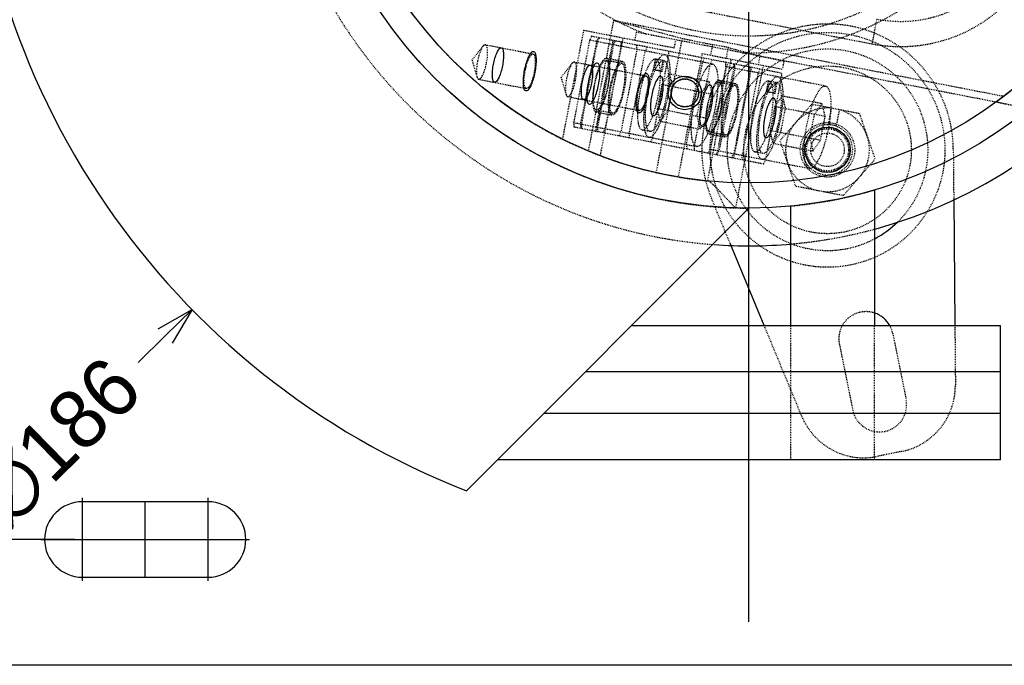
# Model space of a CAD drawing. Header units: millimetres. Extents: x -24622 to 57, y -1603 to 1112.
# Tile 109 of 219: x -2051 to -1934, y 815 to 892. Entities that reach past the tile are written whole.
import ezdxf
from ezdxf.lldxf.tags import DXFTag

# ---------------------------------------------------------------- set-up
doc = ezdxf.new("R2010")
doc.units = ezdxf.units.MM
doc.linetypes.add('HIDDEN', pattern=[0.2, 0.1, -0.1])
doc.layers.add('02___PRT_ALL_AXES', color=7, linetype='Continuous')
doc.layers.add('DEFAULT_2', color=8, linetype='HIDDEN')
tags = doc.linetypes.add('CENTER', pattern=[2, 1.25, -0.25, 0.25, -0.25]).pattern_tags.tags
tags[10:11] = [DXFTag(74, 4), DXFTag(75, 0), DXFTag(340, '0'), DXFTag(46, 1.0), DXFTag(50, 0.0), DXFTag(44, 0.0), DXFTag(45, 0.0)]
tags[8:9] = [DXFTag(74, 4), DXFTag(75, 0), DXFTag(340, '0'), DXFTag(46, 1.0), DXFTag(50, 0.0), DXFTag(44, 0.0), DXFTag(45, 0.0)]
tags[6:7] = [DXFTag(74, 4), DXFTag(75, 0), DXFTag(340, '0'), DXFTag(46, 1.0), DXFTag(50, 0.0), DXFTag(44, 0.0), DXFTag(45, 0.0)]
tags[4:5] = [DXFTag(74, 4), DXFTag(75, 0), DXFTag(340, '0'), DXFTag(46, 1.0), DXFTag(50, 0.0), DXFTag(44, 0.0), DXFTag(45, 0.0)]
doc.dimstyles.new('7', dxfattribs={"dimtxt": 7, "dimasz": 4.5, "dimexe": 0.7, "dimexo": 0.9, "dimgap": 1.8, "dimtad": 0, "dimtxsty": 'Standard', "dimblk": 'OPEN30', "dimcen": 0, "dimclrd": 5, "dimclre": 3, "dimclrt": 256, "dimadec": 0, "dimazin": 2, "dimtm": 1e-09, "dimtfac": 0.6, "dimtofl": 0, "dimtmove": 0, "dimatfit": 3, "dimldrblk": 'OPEN30', "dimfxl": 1, "dimtolj": 1, "dimarcsym": 0})

# ---------------------------------------------------------------- blocks, each defined once
blk = doc.blocks.new('_Open30')
at = {"color": 0, "linetype": 'ByBlock', "lineweight": -2}
for p, q in [((-1, 0.268), (0, 0)), ((0, 0), (-1, -0.268)), ((0, 0), (-1, 0))]:
    blk.add_line(p, q, dxfattribs=at)
blk = doc.blocks.new('*D80')
at = {"color": 3, "linetype": 'ByBlock', "lineweight": -2}
for p, q in [((-2044.41, 1000.2), (-2072.98, 1000.2)), ((-2044.41, 830.2), (-2072.98, 830.2))]:
    blk.add_line(p, q, dxfattribs=at)
at = {"color": 5, "linetype": 'ByBlock', "lineweight": -2}
for p, q in [((-2072.28, 995.7), (-2072.28, 924.59)), ((-2072.28, 834.7), (-2072.28, 905.82))]:
    blk.add_line(p, q, dxfattribs=at)
at = {"layer": 'Defpoints', "color": 0, "linetype": 'ByBlock'}
for p in [(-2043.51, 1000.2), (-2072.28, 830.2), (-2043.51, 830.2)]:
    blk.add_point(p, dxfattribs=at)
at = {"color": 5, "linetype": 'ByBlock', "lineweight": -2, "xscale": 4.5, "yscale": 4.5, "zscale": 4.5}
for p, rotation in [((-2072.28, 1000.2), 90), ((-2072.28, 830.2), 270)]:
    blk.add_blockref('_Open30', p, dxfattribs=dict(at, rotation=rotation))
at = {"linetype": 'ByBlock', "insert": (-2072.28, 915.2), "char_height": 7, "attachment_point": 5, "rotation": 90}
blk.add_mtext('\\A1;170', dxfattribs=at)
blk = doc.blocks.new('*D90')
at = {"color": 5, "linetype": 'ByBlock', "lineweight": -2}
blk.add_line((-2036.85, 851.31), (-2033.64, 854.46), dxfattribs=at)
at = {"layer": 'Defpoints', "color": 0, "linetype": 'ByBlock'}
for p in [(-1897.59, 987.8), (-2030.42, 857.61)]:
    blk.add_point(p, dxfattribs=at)
at = {"color": 5, "linetype": 'ByBlock', "lineweight": -2, "xscale": 4.5, "yscale": 4.5, "zscale": 4.5, "rotation": 44.42437123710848}
blk.add_blockref('_Open30', (-2030.42, 857.61), dxfattribs=at)
at = {"linetype": 'ByBlock', "insert": (-2046.47, 841.88), "char_height": 7, "attachment_point": 5, "rotation": 44.4244}
blk.add_mtext('\\A1;∅186', dxfattribs=at)

msp = doc.modelspace()

# ---------------------------------------------------------------- linework, layer by layer
at = {"color": 1, "linetype": 'CENTER', "ltscale": 94.488}
msp.add_line((-1964.006, 820.403), (-1964.006, 1025.003), dxfattribs=at)
at = {"color": 7, "linetype": 'Continuous'}
for p, q in [((-1949.006, 871.87), (-1949.006, 855.703)), ((-1939.568, 870.864), (-1939.43, 855.703)), ((-1964.006, 869.703), (-1997.691, 836.018)), ((-1959.006, 855.703), (-1959.006, 869.94)), ((-1962.174, 855.703), (-1966.201, 865.416)), ((-1978.006, 855.703), (-1934.006, 855.703)), ((-1934.006, 839.703), (-1934.006, 855.703)), ((-1934.006, 850.203), (-1983.506, 850.203)), ((-1934.006, 845.203), (-1988.506, 845.203)), ((-1934.006, 839.703), (-1994.006, 839.703)), ((-2028.506, 834.703), (-2043.506, 834.703)), ((-2043.506, 825.703), (-2028.506, 825.703)), ((-1880.006, 815.203), (-2053.506, 815.203))]:
    msp.add_line(p, q, dxfattribs=at)
at = {"color": 1, "linetype": 'CENTER', "ltscale": 4.572}
for p, q in [((-2043.506, 825.253), (-2043.506, 835.153)), ((-2028.506, 825.253), (-2028.506, 835.153)), ((-2048.456, 830.203), (-2038.556, 830.203)), ((-2033.456, 830.203), (-2023.556, 830.203))]:
    msp.add_line(p, q, dxfattribs=at)
at = {"color": 1, "linetype": 'CENTER', "ltscale": 0.9144}
for p, q in [((-2036.006, 825.703), (-2036.006, 834.703)), ((-2048.006, 830.203), (-2024.006, 830.203))]:
    msp.add_line(p, q, dxfattribs=at)
at = {"color": 7, "linetype": 'Continuous'}
for centre, radius in [((-1971.638, 883.438), 2), ((-1954.621, 876.65), 2.7)]:
    msp.add_circle(centre, radius, dxfattribs=at)
for centre, radius, start, end in [((-1964.006, 922.703), 93, 180, 248.76428), ((-1964.006, 922.703), 57.5, 285.17438, 0.00494), ((-1954.621, 876.65), 3, 69.40593, 88.59407), ((-1954.621, 876.65), 12, 298.03348, 314.33062), ((-1964.006, 922.703), 57.5, 265.84517, 275.00673), ((-1950.028, 854.113), 3.25, 29.33246, 71.46837), ((-2043.506, 830.203), 4.5, 90, 270), ((-2028.506, 830.203), 4.5, 270, 90)]:
    msp.add_arc(centre, radius, start, end, dxfattribs=at)
for points, start_tangent, end_tangent in [([(-1994.469, 886.857), (-1994.298, 887.559), (-1994.085, 888.16), (-1993.857, 888.587), (-1993.635, 888.8), (-1993.45, 888.767), (-1993.323, 888.492), (-1993.269, 888.01), (-1993.296, 887.368), (-1993.401, 886.65)], (0.1938681, 0.9810276), (-0.1881397, -0.9821423)), ([(-1990.752, 886.135), (-1990.559, 886.933), (-1990.315, 887.621), (-1990.051, 888.116), (-1989.797, 888.357), (-1989.585, 888.316), (-1989.441, 887.997), (-1989.381, 887.44), (-1989.413, 886.711), (-1989.533, 885.898)], (0.190809, 0.9816272), (-0.190809, -0.9816272)), ([(-1993.401, 886.65), (-1993.572, 885.948), (-1993.785, 885.347), (-1994.013, 884.919), (-1994.235, 884.707), (-1994.42, 884.74), (-1994.547, 885.015), (-1994.601, 885.497), (-1994.574, 886.139), (-1994.469, 886.857)], (-0.1938679, -0.9810276), (0.1881398, 0.9821423)), ([(-1983.848, 884.793), (-1983.678, 885.495), (-1983.465, 886.095), (-1983.236, 886.523), (-1983.015, 886.736), (-1982.829, 886.703), (-1982.702, 886.428), (-1982.648, 885.945), (-1982.675, 885.303), (-1982.781, 884.585)], (0.1938759, 0.9810261), (-0.1881318, -0.9821438)), ([(-1981.922, 884.418), (-1981.797, 885.265), (-1981.764, 886.025), (-1981.826, 886.605), (-1981.977, 886.937), (-1982.197, 886.98), (-1982.461, 886.729), (-1982.737, 886.214), (-1982.991, 885.497), (-1983.192, 884.665)], (0.190809, 0.9816272), (-0.190809, -0.9816272)), ([(-1989.533, 885.898), (-1989.726, 885.099), (-1989.97, 884.411), (-1990.234, 883.917), (-1990.487, 883.676), (-1990.699, 883.717), (-1990.844, 884.035), (-1990.904, 884.593), (-1990.872, 885.322), (-1990.752, 886.135)], (-0.190809, -0.9816272), (0.190809, 0.9816272)), ([(-1977.287, 883.517), (-1977.093, 884.316), (-1976.85, 885.004), (-1976.585, 885.498), (-1976.332, 885.74), (-1976.12, 885.698), (-1975.975, 885.38), (-1975.915, 884.822), (-1975.947, 884.093), (-1976.067, 883.28)], (0.190809, 0.9816272), (-0.190809, -0.9816272)), ([(-1982.781, 884.585), (-1982.951, 883.883), (-1983.164, 883.283), (-1983.392, 882.855), (-1983.614, 882.642), (-1983.799, 882.675), (-1983.927, 882.95), (-1983.98, 883.433), (-1983.953, 884.075), (-1983.848, 884.793)], (-0.1938758, -0.9810261), (0.1881319, 0.9821438)), ([(-1983.192, 884.665), (-1983.317, 883.818), (-1983.35, 883.059), (-1983.288, 882.478), (-1983.137, 882.146), (-1982.916, 882.104), (-1982.652, 882.355), (-1982.377, 882.87), (-1982.123, 883.586), (-1981.922, 884.418)], (-0.190809, -0.9816272), (0.190809, 0.9816272)), ([(-1974.362, 882.949), (-1974.242, 883.762), (-1974.21, 884.491), (-1974.27, 885.048), (-1974.415, 885.367), (-1974.626, 885.408), (-1974.88, 885.167), (-1975.144, 884.672), (-1975.388, 883.984), (-1975.581, 883.186)], (0.190809, 0.9816272), (-0.190809, -0.9816272)), ([(-1970.018, 883.123), (-1970.021, 883.763), (-1970.265, 884.353), (-1970.711, 884.803), (-1971.31, 885.055), (-1971.958, 885.057), (-1972.55, 884.813), (-1973.012, 884.351), (-1973.258, 883.753)], (0.1759776, 0.9843942), (-0.2019599, -0.9793938)), ([(-1968.456, 881.801), (-1968.331, 882.648), (-1968.298, 883.407), (-1968.361, 883.988), (-1968.511, 884.32), (-1968.732, 884.363), (-1968.996, 884.111), (-1969.271, 883.596), (-1969.525, 882.88), (-1969.727, 882.048)], (0.190809, 0.9816272), (-0.190809, -0.9816272)), ([(-1976.067, 883.28), (-1976.261, 882.482), (-1976.504, 881.794), (-1976.769, 881.299), (-1977.022, 881.058), (-1977.234, 881.099), (-1977.378, 881.418), (-1977.438, 881.975), (-1977.406, 882.704), (-1977.287, 883.517)], (-0.190809, -0.9816272), (0.190809, 0.9816272)), ([(-1973.258, 883.753), (-1973.255, 883.113), (-1973.011, 882.523), (-1972.565, 882.073), (-1971.966, 881.821), (-1971.318, 881.82), (-1970.726, 882.063), (-1970.264, 882.525), (-1970.018, 883.123)], (-0.1759776, -0.9843942), (0.2019599, 0.9793938)), ([(-1975.581, 883.186), (-1975.701, 882.373), (-1975.733, 881.644), (-1975.673, 881.086), (-1975.528, 880.768), (-1975.317, 880.727), (-1975.063, 880.968), (-1974.799, 881.462), (-1974.555, 882.15), (-1974.362, 882.949)], (-0.190809, -0.9816272), (0.190809, 0.9816272)), ([(-1969.727, 882.048), (-1969.851, 881.201), (-1969.885, 880.442), (-1969.822, 879.861), (-1969.672, 879.529), (-1969.451, 879.486), (-1969.187, 879.737), (-1968.912, 880.252), (-1968.658, 880.969), (-1968.456, 881.801)], (-0.190809, -0.9816272), (0.190809, 0.9816272)), ([(-1960.896, 880.331), (-1960.776, 881.144), (-1960.745, 881.873), (-1960.805, 882.431), (-1960.949, 882.749), (-1961.161, 882.791), (-1961.414, 882.549), (-1961.679, 882.055), (-1961.922, 881.367), (-1962.116, 880.568)], (0.190809, 0.9816272), (-0.190809, -0.9816272)), ([(-1962.116, 880.568), (-1962.236, 879.756), (-1962.267, 879.026), (-1962.207, 878.469), (-1962.063, 878.15), (-1961.851, 878.109), (-1961.598, 878.35), (-1961.333, 878.845), (-1961.09, 879.533), (-1960.896, 880.331)], (-0.190809, -0.9816272), (0.190809, 0.9816272))]:
    msp.add_spline(points, degree=3, dxfattribs=dict(at, start_tangent=start_tangent, end_tangent=end_tangent))
at = {"layer": '02___PRT_ALL_AXES', "color": 7, "linetype": 'Continuous'}
for radius in [53, 50]:
    msp.add_circle((-1964.006, 922.703), radius, dxfattribs=at)
at = {"layer": 'DEFAULT_2', "color": 8, "linetype": 'HIDDEN'}
for p, q in [((-1990.133, 897.22), (-1949.327, 889.288)), ((-1980.143, 892.093), (-1983.17, 876.522)), ((-1980.143, 892.093), (-1971.94, 889.937)), ((-1980.143, 892.093), (-1933.563, 883.039)), ((-1948.755, 892.233), (-1949.327, 889.288)), ((-1983.728, 890.882), (-1986.247, 877.922)), ((-1972.896, 888.776), (-1983.728, 890.882)), ((-1977.44, 890.678), (-1977.631, 889.697)), ((-1930.583, 881.57), (-1977.44, 890.678)), ((-1995.431, 889.184), (-1989.742, 888.078)), ((-1983, 889.722), (-1984.908, 879.905)), ((-1982.179, 889.562), (-1984.087, 879.746)), ((-1983.96, 879.721), (-1982.052, 889.537)), ((-1982.778, 890.188), (-1983, 889.722)), ((-1980.283, 889.193), (-1983, 889.722)), ((-1960.134, 885.786), (-1982.778, 890.188)), ((-1982.191, 879.377), (-1980.283, 889.193)), ((-1981.957, 890.028), (-1982.179, 889.562)), ((-1980.205, 889.178), (-1982.114, 879.362)), ((-1980.156, 889.169), (-1982.064, 879.352)), ((-1982.052, 889.537), (-1981.83, 890.003)), ((-1981.718, 875.946), (-1978.994, 889.961)), ((-1980.283, 889.193), (-1980.06, 889.659)), ((-1980.205, 889.178), (-1980.237, 889.694)), ((-1968.328, 886.87), (-1980.205, 889.178)), ((-1979.933, 889.635), (-1980.156, 889.169)), ((-1979.289, 889.509), (-1979.257, 888.994)), ((-1977.361, 888.625), (-1977.393, 889.141)), ((-1975.05, 873.938), (-1971.94, 889.937)), ((-1972.896, 888.776), (-1972.705, 889.758)), ((-1968.341, 889.199), (-1968.586, 887.938)), ((-1966.443, 888.839), (-1968.341, 889.199)), ((-1997.028, 887.355), (-1995.711, 889.013)), ((-1979.257, 888.994), (-1981.165, 879.178)), ((-1977.361, 888.625), (-1979.269, 878.809)), ((-1978.271, 878.615), (-1976.363, 888.431)), ((-1976.363, 888.431), (-1976.14, 888.898)), ((-1973.6, 888.404), (-1973.568, 887.888)), ((-1969.578, 888.131), (-1972.437, 873.419)), ((-1969.578, 888.131), (-1960.008, 886.271)), ((-1966.689, 887.57), (-1966.443, 888.839)), ((-1966.443, 888.839), (-1962.654, 887.844)), ((-1997.028, 887.355), (-1996.428, 885.323)), ((-1986.407, 885.29), (-1985.09, 886.949)), ((-1984.81, 887.119), (-1976.276, 885.46)), ((-1979.14, 886.934), (-1981.036, 887.302)), ((-1979.092, 887.179), (-1980.989, 887.548)), ((-1975.476, 878.072), (-1973.568, 887.888)), ((-1975.164, 887.478), (-1975.413, 886.199)), ((-1975.037, 887.453), (-1975.286, 886.174)), ((-1974.089, 887.269), (-1975.164, 887.478)), ((-1974.464, 886.014), (-1974.216, 887.294)), ((-1974.337, 885.99), (-1974.089, 887.269)), ((-1971.443, 877.288), (-1969.535, 887.104)), ((-1970.495, 877.104), (-1968.587, 886.92)), ((-1969.312, 887.57), (-1969.535, 887.104)), ((-1968.925, 872.947), (-1966.096, 887.454)), ((-1968.587, 886.92), (-1968.364, 887.386)), ((-1966.74, 886.561), (-1966.772, 887.076)), ((-1966.468, 887.017), (-1966.69, 886.551)), ((-1965.824, 886.892), (-1965.792, 886.377)), ((-1965.665, 886.352), (-1965.696, 886.867)), ((-1962.852, 886.824), (-1962.654, 887.844)), ((-1959.817, 887.253), (-1960.008, 886.271)), ((-1974.337, 885.99), (-1975.413, 886.199)), ((-1975.347, 886.197), (-1975.413, 886.199)), ((-1974.399, 886.012), (-1975.347, 886.197)), ((-1975.286, 886.174), (-1975.347, 886.197)), ((-1974.464, 886.014), (-1974.399, 886.012)), ((-1974.399, 886.012), (-1974.337, 885.99)), ((-1974.383, 884.423), (-1973.472, 885.717)), ((-1973.472, 885.717), (-1973.113, 884.176)), ((-1973.472, 885.717), (-1968.732, 884.795)), ((-1966.74, 886.561), (-1968.648, 876.745)), ((-1966.69, 886.551), (-1968.598, 876.735)), ((-1967.7, 876.56), (-1965.792, 886.377)), ((-1965.665, 886.352), (-1967.573, 876.536)), ((-1954.863, 884.252), (-1966.74, 886.561)), ((-1963.896, 886.008), (-1965.804, 876.192)), ((-1965.677, 876.167), (-1963.768, 885.983)), ((-1962.303, 886.717), (-1965.606, 869.727)), ((-1962.898, 885.814), (-1964.806, 875.998)), ((-1963.896, 886.008), (-1963.927, 886.523)), ((-1963.8, 886.499), (-1963.768, 885.983)), ((-1962.898, 885.814), (-1962.675, 886.28)), ((-1960.134, 885.786), (-1960.103, 885.271)), ((-1996.232, 885.061), (-1990.543, 883.955)), ((-1986.407, 885.29), (-1985.807, 883.259)), ((-1974.383, 884.423), (-1974.934, 881.59)), ((-1968.372, 883.255), (-1974.383, 884.423)), ((-1968.732, 884.795), (-1969.642, 883.502)), ((-1968.372, 883.255), (-1968.732, 884.795)), ((-1965.674, 884.316), (-1967.571, 884.685)), ((-1967.523, 884.93), (-1965.627, 884.562)), ((-1962.011, 875.454), (-1960.103, 885.271)), ((-1961.699, 884.86), (-1961.947, 883.581)), ((-1961.572, 884.836), (-1961.82, 883.557)), ((-1960.623, 884.651), (-1961.699, 884.86)), ((-1960.999, 883.397), (-1960.75, 884.676)), ((-1960.872, 883.372), (-1960.623, 884.651)), ((-1973.663, 881.343), (-1973.113, 884.176)), ((-1970.193, 880.668), (-1969.642, 883.502)), ((-1968.923, 880.421), (-1968.372, 883.255)), ((-1960.872, 883.372), (-1961.947, 883.581)), ((-1961.882, 883.579), (-1961.947, 883.581)), ((-1960.934, 883.395), (-1961.882, 883.579)), ((-1961.82, 883.557), (-1961.882, 883.579)), ((-1960.999, 883.397), (-1960.934, 883.395)), ((-1960.934, 883.395), (-1960.872, 883.372)), ((-1985.611, 882.996), (-1977.078, 881.337)), ((-1960.918, 881.806), (-1960.007, 883.099)), ((-1956.5, 882.109), (-1960.288, 877.751)), ((-1960.007, 883.099), (-1959.647, 881.559)), ((-1960.007, 883.099), (-1955.266, 882.178)), ((-1956.5, 882.109), (-1950.833, 881.007)), ((-1955.266, 882.178), (-1956.177, 880.884)), ((-1954.906, 880.637), (-1955.266, 882.178)), ((-1982.229, 881.167), (-1980.332, 880.799)), ((-1982.181, 881.413), (-1980.285, 881.044)), ((-1974.574, 880.049), (-1974.934, 881.59)), ((-1974.934, 881.59), (-1968.923, 880.421)), ((-1973.663, 881.343), (-1974.574, 880.049)), ((-1960.918, 881.806), (-1961.468, 878.972)), ((-1954.906, 880.637), (-1960.918, 881.806)), ((-1960.198, 878.725), (-1959.647, 881.559)), ((-1956.728, 878.051), (-1956.177, 880.884)), ((-1954.16, 881.641), (-1954.547, 879.649)), ((-1953.565, 879.458), (-1953.18, 881.451)), ((-1950.833, 881.007), (-1948.953, 875.548)), ((-1984.908, 879.905), (-1984.877, 879.39)), ((-1984.908, 879.905), (-1982.191, 879.377)), ((-1984.087, 879.746), (-1984.055, 879.23)), ((-1983.928, 879.205), (-1983.96, 879.721)), ((-1974.574, 880.049), (-1969.833, 879.128)), ((-1970.193, 880.668), (-1969.833, 879.128)), ((-1969.833, 879.128), (-1968.923, 880.421)), ((-1955.457, 877.804), (-1954.906, 880.637)), ((-1984.877, 879.39), (-1962.233, 874.988)), ((-1982.336, 878.896), (-1982.114, 879.362)), ((-1982.159, 878.862), (-1982.191, 879.377)), ((-1982.114, 879.362), (-1970.236, 877.053)), ((-1982.064, 879.352), (-1982.032, 878.837)), ((-1981.165, 879.178), (-1981.388, 878.712)), ((-1979.491, 878.343), (-1979.269, 878.809)), ((-1978.239, 878.1), (-1978.271, 878.615)), ((-1976.741, 879.032), (-1976.675, 879.025)), ((-1976.74, 879.031), (-1975.792, 878.846)), ((-1975.727, 878.841), (-1975.793, 878.848)), ((-1968.763, 878.55), (-1966.867, 878.181)), ((-1968.716, 878.795), (-1966.819, 878.427)), ((-1961.109, 877.432), (-1961.468, 878.972)), ((-1961.468, 878.972), (-1955.457, 877.804)), ((-1960.198, 878.725), (-1961.109, 877.432)), ((-1975.476, 878.072), (-1975.699, 877.606)), ((-1961.109, 877.432), (-1956.368, 876.51)), ((-1958.408, 872.292), (-1960.288, 877.751)), ((-1956.728, 878.051), (-1956.368, 876.51)), ((-1956.368, 876.51), (-1955.457, 877.804)), ((-1971.443, 877.288), (-1971.411, 876.772)), ((-1970.463, 876.588), (-1970.495, 877.104)), ((-1968.871, 876.279), (-1968.648, 876.745)), ((-1968.648, 876.745), (-1956.771, 874.436)), ((-1968.598, 876.735), (-1968.567, 876.219)), ((-1967.7, 876.56), (-1967.922, 876.094)), ((-1967.795, 876.07), (-1967.573, 876.536)), ((-1966.026, 875.726), (-1965.804, 876.192)), ((-1965.677, 876.167), (-1965.899, 875.701)), ((-1963.337, 876.433), (-1963.275, 876.413)), ((-1962.326, 876.229), (-1963.275, 876.413)), ((-1963.275, 876.413), (-1963.21, 876.408)), ((-1962.325, 876.23), (-1962.389, 876.248)), ((-1939.621, 876.785), (-1939.568, 870.864)), ((-1964.774, 875.482), (-1964.806, 875.998)), ((-1962.011, 875.454), (-1962.233, 874.988)), ((-1952.741, 871.191), (-1948.953, 875.548)), ((-1952.741, 871.191), (-1958.408, 872.292)), ((-1966.201, 865.416), (-1968.477, 870.905)), ((-1965.606, 869.727), (-1965.683, 869.809)), ((-1957.684, 844.872), (-1962.174, 855.703)), ((-1959.006, 839.703), (-1959.006, 855.703)), ((-1949.006, 839.703), (-1949.006, 855.703)), ((-1939.43, 855.703), (-1939.366, 848.604)), ((-1946.843, 854.762), (-1945.246, 846.923)), ((-1953.212, 853.464), (-1951.615, 845.625)), ((-1945.768, 840.693), (-1948.696, 840.097))]:
    msp.add_line(p, q, dxfattribs=at)
for centre, radius in [((-1964.006, 922.703), 32.5), ((-1954.621, 876.65), 14), ((-1954.621, 876.65), 10), ((-1971.638, 883.438), 1.65), ((-1954.621, 876.65), 3.25), ((-1954.621, 876.65), 2.625), ((-1954.621, 876.65), 2.5), ((-1954.621, 876.65), 2)]:
    msp.add_circle(centre, radius, dxfattribs=at)
for centre, radius, start, end in [((-1964.006, 922.703), 57.5, 0.00494, 265.84517), ((-1964.006, 922.703), 53, 309.09553, 270), ((-1964.006, 922.703), 50, 306.15635, 24.35388), ((-1964.006, 922.703), 34.498, 148.74955, 249.24828), ((-1964.006, 922.703), 34.5, 268.76647, 9.22909), ((-1964.006, 922.703), 50, 186.15633, 264.35378), ((-1945.893, 906.958), 18, 259, 19), ((-1945.893, 906.958), 15, 259.01025, 19), ((-1954.621, 876.65), 15, 0.51831, 202.51831), ((-1954.621, 876.65), 12, 101.51831, 298.03348), ((-1954.621, 876.65), 12, 314.33062, 101.51831), ((-1954.621, 876.65), 5, 84.70258, 259), ((-1954.621, 876.65), 5, 264.58297, 73.29742), ((-1954.621, 876.65), 3, 88.59407, 69.40593), ((-1964.006, 922.703), 53, 275.41331, 286.44046), ((-1964.006, 922.703), 57.5, 275.00673, 285.17438), ((-1950.028, 854.113), 3.25, 71.46837, 191.51831), ((-1950.028, 854.113), 3.25, 11.51831, 29.33246), ((-1947.366, 848.532), 8, 281.51831, 0.51831), ((-1948.43, 846.274), 3.25, 191.51831, 11.51831), ((-1950.294, 847.935), 8, 202.51831, 281.51831)]:
    msp.add_arc(centre, radius, start, end, dxfattribs=at)
msp.add_ellipse((-1959.807, 887.304), major_axis=(2.945, -0.572), ratio=0.0174551, start_param=-2.8797933, end_param=-1.5707963, dxfattribs=at)
for points, start_tangent, end_tangent in [([(-1995.431, 889.183), (-1995.495, 889.182), (-1995.711, 889.013)], (-0.9816272, 0.190809), (-0.6220862, -0.7829487)), ([(-1995.298, 887.018), (-1995.185, 887.815), (-1995.171, 888.506), (-1995.202, 888.778), (-1995.257, 888.987), (-1995.431, 889.183)], (0.190809, 0.9816272), (-0.9816272, 0.190809)), ([(-1971.94, 889.937), (-1971.436, 889.82), (-1970.575, 889.639), (-1968.341, 889.199)], (0.9671439, -0.2542296), (0.9825089, -0.1862158)), ([(-1995.711, 889.013), (-1995.895, 888.715), (-1996.074, 888.295), (-1996.365, 887.226)], (-0.6220862, -0.7829487), (-0.190809, -0.9816272)), ([(-1990.676, 886.12), (-1990.482, 886.901), (-1990.236, 887.547), (-1990.105, 887.788), (-1989.976, 887.96), (-1989.742, 888.078)], (0.190809, 0.9816272), (0.9816117, -0.1908888)), ([(-1989.742, 888.078), (-1989.568, 887.881), (-1989.513, 887.673), (-1989.482, 887.4), (-1989.496, 886.709), (-1989.609, 885.913)], (0.9816117, -0.1908888), (-0.190809, -0.9816272)), ([(-1974.017, 887.975), (-1974.576, 887.696), (-1974.884, 887.285), (-1975.195, 886.712), (-1975.498, 885.999), (-1975.78, 885.174), (-1976.242, 883.314)], (-0.9816463, 0.1907104), (-0.190809, -0.9816272)), ([(-1973.701, 882.82), (-1973.433, 884.718), (-1973.385, 885.589), (-1973.399, 886.363), (-1973.472, 887.011), (-1973.604, 887.507), (-1974.017, 887.975)], (0.190809, 0.9816272), (-0.9816463, 0.1907104)), ([(-1996.365, 887.226), (-1996.496, 886.125), (-1996.487, 885.669), (-1996.428, 885.323)], (-0.190809, -0.9816272), (0.2834906, -0.958975)), ([(-1996.232, 885.061), (-1995.997, 885.178), (-1995.868, 885.35), (-1995.737, 885.591), (-1995.492, 886.237), (-1995.298, 887.018)], (0.9816272, -0.190809), (0.190809, 0.9816272)), ([(-1985.09, 886.949), (-1985.274, 886.651), (-1985.453, 886.231), (-1985.744, 885.161)], (-0.6220862, -0.7829487), (-0.190809, -0.9816272)), ([(-1984.81, 887.119), (-1984.874, 887.117), (-1985.09, 886.949)], (-0.9816272, 0.190809), (-0.6220862, -0.7829487)), ([(-1984.677, 884.954), (-1984.564, 885.751), (-1984.55, 886.442), (-1984.581, 886.714), (-1984.636, 886.922), (-1984.81, 887.119)], (0.190809, 0.9816272), (-0.9816272, 0.190809)), ([(-1980.989, 887.548), (-1981.352, 887.366), (-1981.552, 887.099), (-1981.754, 886.727), (-1981.951, 886.263), (-1982.134, 885.727), (-1982.434, 884.518), (-1982.609, 883.285), (-1982.64, 882.719), (-1982.631, 882.215), (-1982.583, 881.794), (-1982.498, 881.472), (-1982.229, 881.167)], (-0.9816272, 0.190809), (0.9816272, -0.190809)), ([(-1982.181, 881.413), (-1982.429, 881.694), (-1982.508, 881.991), (-1982.552, 882.38), (-1982.56, 882.845), (-1982.532, 883.367), (-1982.371, 884.505), (-1982.094, 885.621), (-1981.924, 886.117), (-1981.743, 886.544), (-1981.556, 886.888), (-1981.372, 887.135), (-1981.036, 887.302)], (-0.9816272, 0.190809), (0.9816272, -0.190809)), ([(-1982.229, 881.167), (-1981.866, 881.349), (-1981.665, 881.616), (-1981.463, 881.988), (-1981.267, 882.452), (-1981.083, 882.988), (-1980.783, 884.197), (-1980.609, 885.43), (-1980.578, 885.996), (-1980.586, 886.5), (-1980.634, 886.921), (-1980.72, 887.243), (-1980.989, 887.548)], (0.9816272, -0.190809), (-0.9816272, 0.190809)), ([(-1981.036, 887.302), (-1980.788, 887.021), (-1980.709, 886.724), (-1980.665, 886.335), (-1980.657, 885.87), (-1980.685, 885.348), (-1980.846, 884.209), (-1981.124, 883.094), (-1981.293, 882.598), (-1981.474, 882.171), (-1981.661, 881.827), (-1981.846, 881.58), (-1982.181, 881.413)], (0.9816272, -0.190809), (-0.9816272, 0.190809)), ([(-1980.332, 880.799), (-1980.601, 881.103), (-1980.687, 881.425), (-1980.735, 881.847), (-1980.743, 882.35), (-1980.712, 882.916), (-1980.538, 884.149), (-1980.238, 885.358), (-1980.054, 885.895), (-1979.858, 886.358), (-1979.655, 886.731), (-1979.455, 886.998), (-1979.092, 887.179)], (-0.9816272, 0.190809), (0.9816272, -0.190809)), ([(-1979.14, 886.934), (-1979.475, 886.766), (-1979.66, 886.52), (-1979.846, 886.176), (-1980.028, 885.748), (-1980.197, 885.253), (-1980.474, 884.137), (-1980.635, 882.999), (-1980.664, 882.476), (-1980.656, 882.011), (-1980.612, 881.623), (-1980.533, 881.325), (-1980.285, 881.044)], (-0.9816272, 0.190809), (0.9816272, -0.190809)), ([(-1979.092, 887.179), (-1978.823, 886.875), (-1978.738, 886.552), (-1978.69, 886.131), (-1978.681, 885.628), (-1978.712, 885.061), (-1978.887, 883.828), (-1979.187, 882.62), (-1979.37, 882.083), (-1979.567, 881.62), (-1979.769, 881.247), (-1979.969, 880.98), (-1980.332, 880.799)], (0.9816272, -0.190809), (-0.9816272, 0.190809)), ([(-1980.285, 881.044), (-1979.949, 881.211), (-1979.765, 881.458), (-1979.578, 881.802), (-1979.397, 882.23), (-1979.227, 882.725), (-1978.95, 883.841), (-1978.789, 884.979), (-1978.761, 885.502), (-1978.769, 885.966), (-1978.813, 886.355), (-1978.892, 886.653), (-1979.14, 886.934)], (0.9816272, -0.190809), (-0.9816272, 0.190809)), ([(-1975.164, 887.478), (-1975.396, 887.393), (-1975.647, 887.155), (-1975.909, 886.773), (-1976.17, 886.261), (-1976.656, 884.926), (-1977.035, 883.345), (-1977.25, 881.75), (-1977.285, 881.022), (-1977.27, 880.376), (-1977.204, 879.836), (-1977.092, 879.423), (-1976.742, 879.031)], (-0.9995696, -0.0293378), (0.9801141, -0.1984348)), ([(-1976.675, 879.025), (-1976.448, 879.107), (-1976.201, 879.336), (-1975.945, 879.705), (-1975.688, 880.201), (-1975.207, 881.496), (-1974.827, 883.039), (-1974.601, 884.613), (-1974.562, 885.994), (-1974.615, 886.549), (-1974.714, 886.987), (-1974.857, 887.292), (-1975.037, 887.453)], (0.9995696, 0.0293378), (-0.9157946, 0.4016469)), ([(-1975.794, 878.847), (-1976.144, 879.239), (-1976.256, 879.652), (-1976.321, 880.192), (-1976.337, 880.838), (-1976.301, 881.566), (-1976.087, 883.16), (-1975.708, 884.741), (-1975.222, 886.077), (-1974.96, 886.589), (-1974.699, 886.971), (-1974.448, 887.209), (-1974.216, 887.294)], (-0.9800441, 0.19878), (0.9995696, 0.0293378)), ([(-1974.089, 887.269), (-1973.909, 887.108), (-1973.766, 886.803), (-1973.667, 886.365), (-1973.614, 885.809), (-1973.653, 884.428), (-1973.879, 882.855), (-1974.259, 881.312), (-1974.74, 880.016), (-1974.997, 879.521), (-1975.253, 879.152), (-1975.5, 878.923), (-1975.727, 878.841)], (0.9157946, -0.4016469), (-0.9995696, -0.0293378)), ([(-1970.553, 882.208), (-1970.091, 884.068), (-1969.808, 884.894), (-1969.506, 885.607), (-1969.195, 886.18), (-1968.887, 886.59), (-1968.328, 886.869)], (0.190809, 0.9816272), (0.981608, -0.1909076)), ([(-1968.328, 886.869), (-1967.915, 886.401), (-1967.783, 885.905), (-1967.709, 885.257), (-1967.696, 884.483), (-1967.744, 883.612), (-1968.012, 881.715)], (0.981608, -0.1909076), (-0.190809, -0.9816272)), ([(-1990.543, 883.955), (-1990.717, 884.152), (-1990.772, 884.36), (-1990.803, 884.632), (-1990.789, 885.323), (-1990.676, 886.12)], (-0.9816117, 0.1908888), (0.190809, 0.9816272)), ([(-1989.609, 885.913), (-1989.803, 885.131), (-1990.048, 884.485), (-1990.179, 884.245), (-1990.308, 884.072), (-1990.543, 883.955)], (-0.190809, -0.9816272), (-0.9816117, 0.1908888)), ([(-1996.428, 885.323), (-1996.389, 885.219), (-1996.232, 885.061)], (0.2834906, -0.958975), (0.9816272, -0.190809)), ([(-1985.744, 885.161), (-1985.875, 884.061), (-1985.866, 883.604), (-1985.807, 883.259)], (-0.190809, -0.9816272), (0.2834906, -0.958975)), ([(-1985.611, 882.996), (-1985.377, 883.113), (-1985.247, 883.286), (-1985.117, 883.527), (-1984.871, 884.173), (-1984.677, 884.954)], (0.9816272, -0.190809), (0.190809, 0.9816272)), ([(-1977.21, 883.503), (-1977.016, 884.284), (-1976.771, 884.93), (-1976.64, 885.17), (-1976.511, 885.343), (-1976.276, 885.46)], (0.190809, 0.9816272), (0.9816117, -0.1908888)), ([(-1976.276, 885.46), (-1976.103, 885.264), (-1976.047, 885.055), (-1976.016, 884.783), (-1976.031, 884.092), (-1976.143, 883.295)], (0.9816117, -0.1908888), (-0.190809, -0.9816272)), ([(-1967.523, 884.93), (-1967.886, 884.749), (-1968.086, 884.482), (-1968.289, 884.109), (-1968.485, 883.646), (-1968.669, 883.109), (-1968.969, 881.901), (-1969.143, 880.668), (-1969.174, 880.101), (-1969.166, 879.598), (-1969.118, 879.177), (-1969.032, 878.854), (-1968.763, 878.55)], (-0.9816272, 0.190809), (0.9816272, -0.190809)), ([(-1968.716, 878.795), (-1968.964, 879.076), (-1969.043, 879.374), (-1969.087, 879.763), (-1969.095, 880.227), (-1969.066, 880.75), (-1968.905, 881.888), (-1968.628, 883.004), (-1968.459, 883.499), (-1968.277, 883.927), (-1968.091, 884.271), (-1967.906, 884.517), (-1967.571, 884.685)], (-0.9816272, 0.190809), (0.9816272, -0.190809)), ([(-1968.763, 878.55), (-1968.4, 878.731), (-1968.2, 878.998), (-1967.998, 879.371), (-1967.801, 879.834), (-1967.618, 880.371), (-1967.318, 881.579), (-1967.143, 882.812), (-1967.112, 883.379), (-1967.121, 883.882), (-1967.169, 884.303), (-1967.254, 884.626), (-1967.523, 884.93)], (0.9816272, -0.190809), (-0.9816272, 0.190809)), ([(-1967.571, 884.685), (-1967.323, 884.404), (-1967.244, 884.106), (-1967.2, 883.718), (-1967.192, 883.253), (-1967.22, 882.73), (-1967.381, 881.592), (-1967.658, 880.476), (-1967.828, 879.981), (-1968.009, 879.553), (-1968.196, 879.209), (-1968.38, 878.963), (-1968.716, 878.795)], (0.9816272, -0.190809), (-0.9816272, 0.190809)), ([(-1966.867, 878.181), (-1967.136, 878.486), (-1967.221, 878.808), (-1967.269, 879.229), (-1967.278, 879.733), (-1967.247, 880.299), (-1967.073, 881.532), (-1966.772, 882.741), (-1966.589, 883.277), (-1966.392, 883.741), (-1966.19, 884.113), (-1965.99, 884.38), (-1965.627, 884.562)], (-0.9816272, 0.190809), (0.9816272, -0.190809)), ([(-1965.627, 884.562), (-1965.358, 884.257), (-1965.273, 883.935), (-1965.225, 883.514), (-1965.216, 883.01), (-1965.247, 882.444), (-1965.421, 881.211), (-1965.721, 880.002), (-1965.905, 879.466), (-1966.102, 879.002), (-1966.304, 878.63), (-1966.504, 878.363), (-1966.867, 878.181)], (0.9816272, -0.190809), (-0.9816272, 0.190809)), ([(-1961.699, 884.86), (-1961.926, 884.779), (-1962.172, 884.549), (-1962.429, 884.181), (-1962.686, 883.685), (-1963.167, 882.39), (-1963.547, 880.847), (-1963.772, 879.273), (-1963.812, 877.892), (-1963.759, 877.337), (-1963.66, 876.899), (-1963.517, 876.594), (-1963.337, 876.433)], (-0.9995696, -0.0293378), (0.9157946, -0.4016469)), ([(-1963.21, 876.408), (-1962.982, 876.49), (-1962.736, 876.719), (-1962.48, 877.088), (-1962.223, 877.583), (-1961.742, 878.879), (-1961.362, 880.422), (-1961.136, 881.995), (-1961.097, 883.376), (-1961.149, 883.932), (-1961.249, 884.37), (-1961.391, 884.675), (-1961.572, 884.836)], (0.9995696, 0.0293378), (-0.9157946, 0.4016469)), ([(-1962.389, 876.248), (-1962.569, 876.409), (-1962.711, 876.714), (-1962.811, 877.152), (-1962.864, 877.708), (-1962.824, 879.089), (-1962.598, 880.662), (-1962.218, 882.206), (-1961.738, 883.501), (-1961.48, 883.996), (-1961.224, 884.365), (-1960.978, 884.594), (-1960.75, 884.676)], (-0.9157946, 0.4016469), (0.9995696, 0.0293378)), ([(-1960.552, 885.358), (-1961.111, 885.079), (-1961.419, 884.668), (-1961.73, 884.095), (-1962.032, 883.382), (-1962.314, 882.557), (-1962.776, 880.697)], (-0.9816463, 0.1907104), (-0.190809, -0.9816272)), ([(-1960.623, 884.651), (-1960.44, 884.486), (-1960.296, 884.172), (-1960.197, 883.719), (-1960.146, 883.146), (-1960.196, 881.726), (-1960.437, 880.118), (-1960.835, 878.56), (-1961.075, 877.871), (-1961.332, 877.278), (-1961.594, 876.802), (-1961.854, 876.461), (-1962.325, 876.229)], (0.9157946, -0.4016469), (-0.9830809, 0.1831717)), ([(-1960.236, 880.203), (-1959.967, 882.1), (-1959.92, 882.972), (-1959.933, 883.746), (-1960.007, 884.394), (-1960.138, 884.89), (-1960.552, 885.358)], (0.190809, 0.9816272), (-0.9816463, 0.1907104)), ([(-1985.807, 883.259), (-1985.769, 883.154), (-1985.611, 882.996)], (0.2834906, -0.958975), (0.9816272, -0.190809)), ([(-1977.078, 881.338), (-1977.251, 881.534), (-1977.306, 881.743), (-1977.337, 882.015), (-1977.323, 882.706), (-1977.21, 883.503)], (-0.9816117, 0.1908888), (0.190809, 0.9816272)), ([(-1976.143, 883.295), (-1976.337, 882.514), (-1976.583, 881.868), (-1976.714, 881.627), (-1976.843, 881.455), (-1977.078, 881.338)], (-0.190809, -0.9816272), (-0.9816117, 0.1908888)), ([(-1976.242, 883.314), (-1976.51, 881.417), (-1976.558, 880.546), (-1976.544, 879.771), (-1976.47, 879.124), (-1976.339, 878.627), (-1975.925, 878.159)], (-0.190809, -0.9816272), (0.9816463, -0.1907104)), ([(-1965.674, 884.316), (-1966.01, 884.149), (-1966.194, 883.902), (-1966.381, 883.559), (-1966.563, 883.131), (-1966.732, 882.635), (-1967.009, 881.52), (-1967.17, 880.382), (-1967.199, 879.859), (-1967.191, 879.394), (-1967.146, 879.005), (-1967.067, 878.708), (-1966.819, 878.427)], (-0.9816272, 0.190809), (0.9816272, -0.190809)), ([(-1966.819, 878.427), (-1966.484, 878.594), (-1966.299, 878.841), (-1966.113, 879.184), (-1965.931, 879.612), (-1965.762, 880.108), (-1965.485, 881.223), (-1965.324, 882.361), (-1965.295, 882.884), (-1965.303, 883.349), (-1965.347, 883.738), (-1965.426, 884.035), (-1965.674, 884.316)], (0.9816272, -0.190809), (-0.9816272, 0.190809)), ([(-1957.087, 879.591), (-1956.625, 881.451), (-1956.343, 882.276), (-1956.041, 882.989), (-1955.729, 883.562), (-1955.422, 883.973), (-1954.863, 884.252)], (0.190809, 0.9816272), (0.981608, -0.1909076)), ([(-1954.863, 884.252), (-1954.449, 883.784), (-1954.318, 883.288), (-1954.244, 882.64), (-1954.231, 881.866), (-1954.278, 880.994), (-1954.547, 879.097)], (0.981608, -0.1909076), (-0.190809, -0.9816272)), ([(-1975.925, 878.159), (-1975.367, 878.438), (-1975.059, 878.849), (-1974.748, 879.422), (-1974.445, 880.135), (-1974.163, 880.961), (-1973.701, 882.82)], (0.9816463, -0.1907104), (0.190809, 0.9816272)), ([(-1970.236, 877.053), (-1970.65, 877.522), (-1970.781, 878.018), (-1970.855, 878.666), (-1970.869, 879.44), (-1970.821, 880.311), (-1970.553, 882.208)], (-0.981608, 0.1909076), (0.190809, 0.9816272)), ([(-1934.448, 882.375), (-1934.43, 882.365), (-1934.363, 882.346), (-1934.25, 882.319), (-1934.097, 882.284), (-1933.908, 882.242), (-1933.691, 882.196), (-1933.188, 882.09), (-1932.619, 881.974), (-1932.006, 881.851), (-1931.367, 881.724), (-1930.713, 881.595)], (-0.806567, -0.5911427), (0.9815404, -0.1912547)), ([(-1968.012, 881.715), (-1968.474, 879.855), (-1968.756, 879.029), (-1969.059, 878.316), (-1969.37, 877.743), (-1969.678, 877.332), (-1970.236, 877.053)], (-0.190809, -0.9816272), (-0.981608, 0.1909076)), ([(-1962.776, 880.697), (-1963.045, 878.799), (-1963.092, 877.928), (-1963.079, 877.154), (-1963.005, 876.506), (-1962.874, 876.01), (-1962.46, 875.542)], (-0.190809, -0.9816272), (0.9816463, -0.1907104)), ([(-1962.46, 875.542), (-1961.901, 875.821), (-1961.594, 876.232), (-1961.282, 876.805), (-1960.98, 877.518), (-1960.698, 878.343), (-1960.236, 880.203)], (0.9816463, -0.1907104), (0.190809, 0.9816272)), ([(-1956.771, 874.436), (-1957.184, 874.904), (-1957.316, 875.4), (-1957.39, 876.048), (-1957.403, 876.823), (-1957.356, 877.694), (-1957.087, 879.591)], (-0.981608, 0.1909076), (0.190809, 0.9816272)), ([(-1954.547, 879.097), (-1955.009, 877.237), (-1955.291, 876.412), (-1955.593, 875.699), (-1955.904, 875.126), (-1956.212, 874.715), (-1956.771, 874.436)], (-0.190809, -0.9816272), (-0.981608, 0.1909076)), ([(-1965.683, 869.809), (-1966.669, 870.857), (-1967.142, 871.358), (-1967.592, 871.829), (-1968.01, 872.25), (-1968.384, 872.598), (-1968.695, 872.845), (-1968.821, 872.919), (-1968.924, 872.951)], (-0.6872022, 0.7264662), (-0.9951363, 0.0985079))]:
    msp.add_spline(points, degree=3, dxfattribs=dict(at, start_tangent=start_tangent, end_tangent=end_tangent))

# ---------------------------------------------------------------- dimensions: what is measured, and where the dimension line sits
at = {"color": 5, "linetype": 'ByBlock'}
dim = msp.add_linear_dim(base=(-2072.282, 830.203), p1=(-2043.506, 1000.203), p2=(-2043.506, 830.203), angle=90, dimstyle='7', dxfattribs=at)
dim.commit()
dim.dimension.update_dxf_attribs({"geometry": '*D80', "text_midpoint": (-2072.282, 915.203)})
dim = msp.add_diameter_dim_2p(p1=(-1897.587, 987.8), p2=(-2030.424, 857.606), dimstyle='7', dxfattribs=at)
dim.commit()
dim.dimension.update_dxf_attribs({"geometry": '*D90', "text_midpoint": (-2046.469, 841.88)})

doc.saveas('drawing.dxf')
